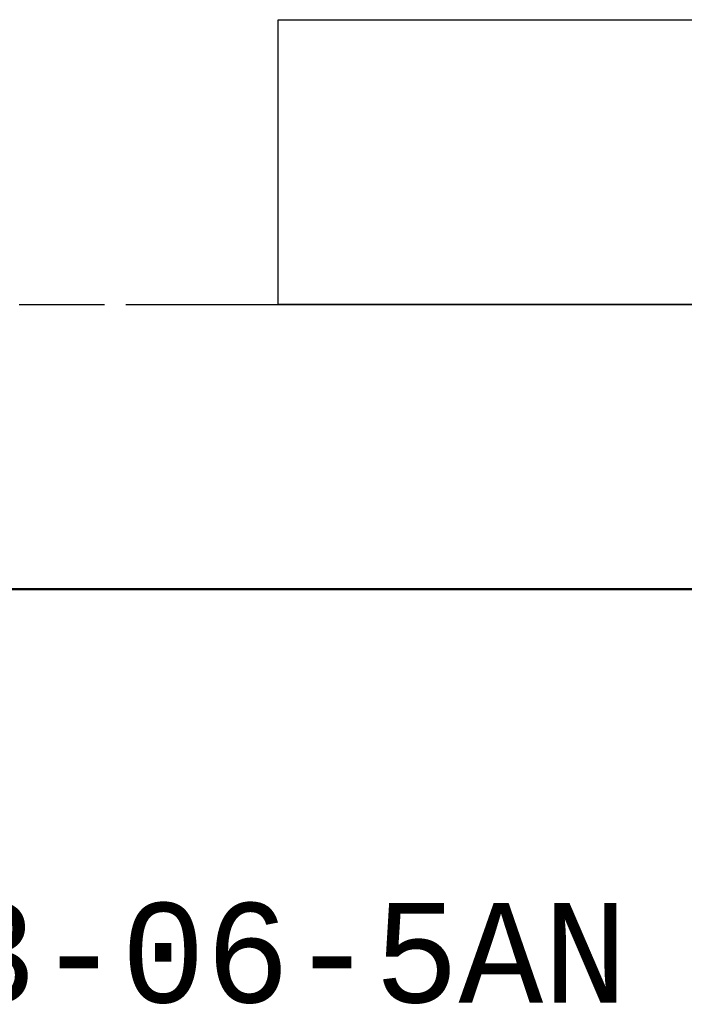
# Model space of a CAD drawing. Extents: x -80 to 62, y -25 to 80.
# Tile 2 of 10: x -9 to 14, y -25 to 10. Entities that reach past the tile are written whole.
import ezdxf

# ---------------------------------------------------------------- set-up
doc = ezdxf.new("R2010")
doc.units = 0
doc.header["$PDMODE"] = 1
doc.linetypes.add('LONGDASH_DASH', pattern=[10.5, 6, -0.75, 3, -0.75])
doc.layers.get('DEFPOINTS').update_dxf_attribs({"linetype": 'CONTINUOUS'})
for name, color, linetype, lineweight in [('1', 4, 'CONTINUOUS', 50), ('4', 2, 'LONGDASH_DASH', 25), ('NOCUT', 7, 'CONTINUOUS', 25), ('SK1', 4, 'CONTINUOUS', 50), ('SK2', 7, 'CONTINUOUS', 25), ('SK4', 2, 'LONGDASH_DASH', 25), ('SK6', 5, 'CONTINUOUS', 35)]:
    doc.layers.add(name, color=color, linetype=linetype, lineweight=lineweight)
doc.styles.add('STANDARD 3.5 mm', font='monos.ttf', dxfattribs={"height": 3.5})
doc.dimstyles.new('AM_DIN', dxfattribs={"dimtxt": 3.5, "dimasz": 2.5, "dimexe": 2, "dimexo": 1, "dimgap": 1, "dimtad": 1, "dimdsep": 46, "dimtxsty": 'STANDARD 3.5 mm', "dimcen": 0.09, "dimadec": 0, "dimazin": 2, "dimtm": 1e-09, "dimtfac": 0.707107, "dimtmove": 0, "dimatfit": 3, "dimfxl": 1, "dimtolj": 1, "dimlwd": -1, "dimlwe": -1, "dimarcsym": 0})

# ---------------------------------------------------------------- blocks, each defined once
blk = doc.blocks.new('*D8')
at = {"layer": 'DEFPOINTS', "color": 0}
for p in [(35, 75), (35, 10), (-50, 9)]:
    blk.add_point(p, dxfattribs=at)
at = {"layer": 'SK2', "color": 0}
for p, q in [((-50, 10), (-50, 77)), ((35, 11), (35, 77)), ((-47.5, 75), (32.5, 75))]:
    blk.add_line(p, q, dxfattribs=at)
for points in [[(-47.5, 75.417), (-47.5, 74.583), (-50, 75)], [(32.5, 75.417), (32.5, 74.583), (35, 75)]]:
    blk.add_solid(points, dxfattribs=at)
at = {"layer": 'SK2', "color": 0, "insert": (-7.5, 77.811), "char_height": 3.5, "attachment_point": 5, "style": 'STANDARD 3.5 mm'}
blk.add_mtext('\\A1;85', dxfattribs=at)

msp = doc.modelspace()

# ---------------------------------------------------------------- linework, layer by layer
at = {"layer": '1'}
msp.add_line((0, -10), (15, -10), dxfattribs=at)
at = {"layer": '4'}
msp.add_line((0, 0), (36.936795, 0), dxfattribs=at)
at = {"layer": 'NOCUT'}
msp.add_lwpolyline([(34.436341, 9.456475, -0.402536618), (34.628337, 9.256635), (34.628337, 9.256635), (34.628337, 0), (34.628337, 0), (0, 0), (0, 0), (0, 10), (0, 10), (15, 10), (15, 10), (16.732051, 9), (16.732051, 9), (26.87179, 9), (26.87179, 9), (29.567291, 9.597578), (29.567291, 9.597578), (30.913411, 9.597578), (30.913411, 9.597578), (34.436341, 9.456475)], format="xyb", close=True, dxfattribs=at)
at = {"layer": 'SK1'}
msp.add_line((-49, -10), (0, -10), dxfattribs=at)
at = {"layer": 'SK4'}
msp.add_line((-57.85, 0), (36.936795, 0), dxfattribs=at)

# ---------------------------------------------------------------- texts
at = {"layer": 'SK6', "insert": (-50, -21.018479), "char_height": 3.5, "width": 67.9875, "attachment_point": 1, "style": 'STANDARD 3.5 mm'}
msp.add_mtext('R217.69-2020.3-06-5AN', dxfattribs=at)

# ---------------------------------------------------------------- dimensions: what is measured, and where the dimension line sits
at = {"layer": 'SK2'}
dim = msp.add_linear_dim(base=(35, 75), p1=(-50, 9), p2=(35, 10), dimstyle='AM_DIN', dxfattribs=at)
dim.commit()
dim.dimension.update_dxf_attribs({"geometry": '*D8', "text_midpoint": (-7.5, 75), "dimtype": 160})

doc.saveas('drawing.dxf')
